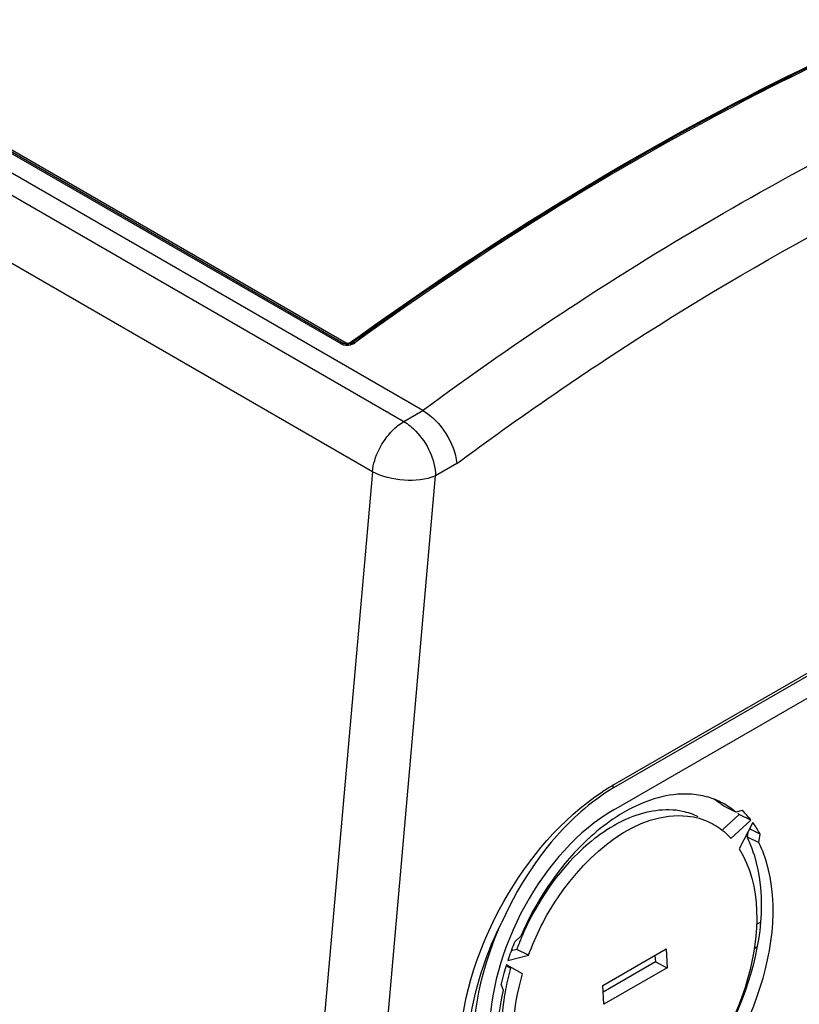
# Model space of a CAD drawing. Header units: inches. Extents: x 0 to 117, y 0 to 83.
# Tile 44 of 57: x 105.79 to 107.16, y 19.69 to 21.42. Entities that reach past the tile are written whole.
import ezdxf

# ---------------------------------------------------------------- set-up
doc = ezdxf.new("R2010")
doc.units = ezdxf.units.IN
doc.header["$LTSCALE"] = 6.431102
doc.header["$MEASUREMENT"] = 0
doc.layers.get('0').update_dxf_attribs({"linetype": 'CONTINUOUS'})

msp = doc.modelspace()

# ---------------------------------------------------------------- linework, layer by layer
at = {"color": 7, "linetype": 'CONTINUOUS'}
for p, q in [((106.4979, 20.7318), (100.1141, 24.4174)), ((100.0806, 24.398), (106.4644, 20.7124)), ((106.4091, 20.6243), (100.0253, 24.3099)), ((106.3541, 20.849), (102.7994, 22.9013)), ((102.804, 22.9022), (106.3587, 20.8499)), ((102.8085, 22.903), (106.3632, 20.8508)), ((106.832, 20.0731), (109.0826, 21.3725)), ((109.0836, 21.3677), (106.8331, 20.0683)), ((106.8334, 20.0298), (109.0861, 21.3305)), ((106.3589, 20.8497), (106.3587, 20.8499)), ((106.37, 20.8513), (106.3725, 20.853)), ((106.3767, 20.8529), (106.3743, 20.8512)), ((106.3758, 20.8493), (106.3782, 20.8508)), ((106.4644, 20.7124), (106.4979, 20.7318)), ((106.5574, 20.6386), (106.52, 20.6171)), ((106.4091, 20.6243), (106.261, 18.9403)), ((106.3727, 18.9415), (106.52, 20.6171)), ((107.0477, 20.026), (107.0269, 20.0361)), ((107.059, 20.0288), (107.0477, 20.026)), ((107.0537, 20.0219), (107.0249, 19.9955)), ((107.0394, 19.9796), (107.0745, 20.0118)), ((107.0745, 20.0118), (107.0537, 20.0219)), ((107.0777, 20.0076), (107.0535, 19.9611)), ((107.0906, 19.9872), (107.0721, 19.9962)), ((107.0689, 19.9907), (107.0677, 19.9824)), ((107.0677, 19.9824), (107.0885, 19.9723)), ((107.0885, 19.9723), (107.0906, 19.9872)), ((107.0907, 19.8319), (107.0841, 19.8281)), ((106.67, 19.8079), (106.6592, 19.798)), ((106.6628, 19.7843), (106.6529, 19.7818)), ((106.6836, 19.7741), (106.6628, 19.7843)), ((106.8139, 19.7213), (106.9253, 19.7856)), ((106.9253, 19.7856), (106.9274, 19.7523)), ((107.0849, 19.7884), (107.08, 19.7856)), ((106.647, 19.7649), (106.6836, 19.7741)), ((106.9058, 19.7744), (106.9066, 19.7624)), ((106.6438, 19.7562), (106.652, 19.7514)), ((106.6729, 19.7413), (106.6446, 19.7576)), ((106.9066, 19.7624), (106.8147, 19.7093)), ((106.9274, 19.7523), (106.8161, 19.688)), ((106.9066, 19.7624), (106.9274, 19.7523)), ((106.6351, 19.7242), (106.639, 19.7127)), ((106.8161, 19.688), (106.8139, 19.7213))]:
    msp.add_line(p, q, dxfattribs=at)
for points in [[(106.3591, 20.8497), (106.3583, 20.8501), (106.3578, 20.8502), (106.3573, 20.8502), (106.3568, 20.8502), (106.3563, 20.8501), (106.3558, 20.8499), (106.3552, 20.8497), (106.3546, 20.8494), (106.3541, 20.849)], [(106.3636, 20.8485), (106.3621, 20.8487), (106.3607, 20.849), (106.3597, 20.8494), (106.3589, 20.8497)], [(106.3591, 20.8497), (106.3595, 20.8496), (106.36, 20.8496), (106.3605, 20.8496), (106.361, 20.8497), (106.3616, 20.8499), (106.3621, 20.8501), (106.3627, 20.8504), (106.3632, 20.8508)], [(106.3632, 20.8508), (106.3638, 20.8505), (106.3645, 20.8503), (106.3652, 20.8501), (106.366, 20.8501), (106.3669, 20.8502), (106.3678, 20.8503), (106.3685, 20.8505), (106.3693, 20.8509), (106.37, 20.8513)], [(106.3669, 20.8486), (106.3652, 20.8485), (106.3636, 20.8485)], [(106.3743, 20.8512), (106.3741, 20.851), (106.373, 20.8504), (106.3717, 20.8498), (106.3702, 20.8492), (106.3686, 20.8488), (106.3669, 20.8486)], [(106.3739, 20.8509), (106.3738, 20.8508), (106.3734, 20.8506), (106.373, 20.8505), (106.3726, 20.8505), (106.3721, 20.8505), (106.3716, 20.8506), (106.3711, 20.8508), (106.3706, 20.851), (106.37, 20.8513)], [(106.3743, 20.8512), (106.3744, 20.8513), (106.3748, 20.8514), (106.3752, 20.8515), (106.3756, 20.8516), (106.3761, 20.8515), (106.3766, 20.8514), (106.3771, 20.8513), (106.3776, 20.8511), (106.3782, 20.8508)]]:
    msp.add_lwpolyline(points, dxfattribs=at)
for centre, radius, start, end in [((106.3645, 20.8711), 0.0245, 284.3753, 297.3861), ((107.0191, 19.7492), 0.374, 120.0133, 123.3418), ((106.9618, 19.9238), 0.1336, 68.2118, 74.2903), ((106.9404, 19.9336), 0.1341, 54.2365, 59.2378), ((106.9624, 19.9255), 0.1318, 62.0883, 68.1943), ((106.9389, 19.9314), 0.1368, 49.9256, 54.2339), ((106.9608, 19.9227), 0.135, 49.9037, 62.0256), ((106.9577, 19.9214), 0.1477, 46.304, 46.6725), ((106.9523, 19.916), 0.1553, 38.0743, 46.2313), ((106.926, 19.9217), 0.1623, 38.1356, 39.0546), ((106.9416, 19.9075), 0.169, 35.4319, 36.3265), ((106.932, 19.901), 0.1806, 28.5178, 35.3615), ((106.9439, 19.8935), 0.1286, 42.0085, 47.7675), ((106.8894, 19.8957), 0.1983, 24.5617, 25.9179), ((106.8793, 19.8912), 0.2093, 21.299, 24.5444), ((106.8614, 19.8843), 0.2285, 17.0354, 21.2833), ((106.9031, 19.8823), 0.2061, 21.2788, 25.8794), ((107.1176, 19.6167), 0.4848, 155.0627, 157.4146), ((107.1134, 19.6185), 0.4802, 157.4156, 158.4365), ((107.1722, 19.5893), 0.5538, 157.8687, 161.1111), ((107.1081, 19.6206), 0.4745, 158.4354, 159.8189), ((107.1638, 19.5923), 0.5449, 161.118, 161.5278), ((107.153, 19.5958), 0.5335, 162.3462, 164.0083), ((107.078, 19.6299), 0.443, 164.0823, 166.6079), ((107.1399, 19.5995), 0.5199, 164.0058, 166.1196), ((107.0623, 19.6337), 0.4268, 166.6049, 169.165), ((107.041, 19.6377), 0.4051, 169.1617, 171.8007)]:
    msp.add_arc(centre, radius, start, end, dxfattribs=at)
msp.add_ellipse((106.8516, 19.7461), major_axis=(0.1461, 0.3016), ratio=0.619929, start_param=0.740434, end_param=2.241417, dxfattribs=at)
for points, knots in [([(106.3725, 20.853), (106.4524, 20.9109), (106.7629, 21.1243), (107.0951, 21.3073), (107.3505, 21.4174)], [0, 0, 0, 0, 0.261836, 1, 1, 1, 1]), ([(107.3512, 21.4159), (107.269, 21.3803), (106.929, 21.2205), (106.6085, 21.0205), (106.3767, 20.8529)], [0, 0, 0, 0, 0.238386, 1, 1, 1, 1]), ([(107.3567, 21.4161), (107.2742, 21.3805), (106.9327, 21.2201), (106.6109, 21.0192), (106.3782, 20.8508)], [0, 0, 0, 0, 0.238295, 1, 1, 1, 1]), ([(106.4974, 20.732), (106.6671, 20.8573), (107.0086, 21.0819), (107.3735, 21.267), (107.5553, 21.3428)], [0, 0, 0, 0, 0.517017, 1, 1, 1, 1]), ([(106.5574, 20.6386), (106.6429, 20.7019), (106.9744, 20.934), (107.3321, 21.1305), (107.6076, 21.245)], [0, 0, 0, 0, 0.262677, 1, 1, 1, 1]), ([(106.4979, 20.7318), (106.5144, 20.7223), (106.5408, 20.6935), (106.556, 20.6573), (106.5574, 20.6386)], [0, 0, 0, 0, 0.503391, 1, 1, 1, 1]), ([(106.4091, 20.6243), (106.4119, 20.6511), (106.4297, 20.6857), (106.4571, 20.7082), (106.4644, 20.7124)], [0, 0, 0, 0, 0.763391, 1, 1, 1, 1]), ([(106.4644, 20.7124), (106.4722, 20.7079), (106.5011, 20.6836), (106.5196, 20.6456), (106.52, 20.6171)], [0, 0, 0, 0, 0.2401, 1, 1, 1, 1]), ([(106.52, 20.6171), (106.5029, 20.6097), (106.4639, 20.6064), (106.4259, 20.615), (106.4091, 20.6243)], [0, 0, 0, 0, 0.492916, 1, 1, 1, 1]), ([(106.5635, 19.6191), (106.5673, 19.706), (106.6256, 19.8761), (106.7412, 20.0141), (106.8135, 20.0617)], [0, 0, 0, 0, 0.501128, 1, 1, 1, 1]), ([(106.8331, 20.0683), (106.8125, 20.0565), (106.7293, 19.9943), (106.6693, 19.905), (106.6365, 19.8325)], [0, 0, 0, 0, 0.229205, 1, 1, 1, 1]), ([(106.8331, 20.0683), (106.8327, 20.0691), (106.8322, 20.0706), (106.832, 20.0723), (106.832, 20.0731)], [0, 0, 0, 0, 0.500156, 1, 1, 1, 1]), ([(106.9979, 20.0524), (106.9875, 20.0553), (106.9403, 20.0627), (106.8919, 20.0475), (106.8598, 20.0303)], [0, 0, 0, 0, 0.229076, 1, 1, 1, 1]), ([(106.6836, 19.7741), (106.6966, 19.8096), (106.7514, 19.9209), (106.8739, 20.029), (106.9632, 20.0189)], [0, 0, 0, 0, 0.295961, 1, 1, 1, 1]), ([(106.9816, 20.0178), (106.973, 20.022), (106.9339, 20.0354), (106.8902, 20.0277), (106.8612, 20.0157)], [0, 0, 0, 0, 0.233912, 1, 1, 1, 1]), ([(106.8278, 20.0105), (106.8113, 19.9989), (106.7452, 19.9432), (106.6963, 19.8685), (106.67, 19.8079)], [0, 0, 0, 0, 0.233518, 1, 1, 1, 1]), ([(106.8332, 20.0018), (106.8173, 19.9926), (106.7521, 19.9454), (106.7041, 19.8771), (106.6781, 19.8211)], [0, 0, 0, 0, 0.229194, 1, 1, 1, 1]), ([(106.9253, 19.4718), (106.9996, 19.5288), (107.1025, 19.6845), (107.126, 19.8779), (107.0951, 19.9571)], [0, 0, 0, 0, 0.524179, 1, 1, 1, 1]), ([(107.0535, 19.9611), (107.0943, 19.8974), (107.0874, 19.7571), (107.02, 19.6084), (106.9613, 19.5377), (106.9275, 19.51)], [0, 0, 0, 0, 0.458015, 0.735698, 1, 1, 1, 1]), ([(107.0799, 19.9512), (107.1033, 19.875), (107.0797, 19.6975), (106.9865, 19.5514), (106.9202, 19.4947)], [0, 0, 0, 0, 0.477563, 1, 1, 1, 1]), ([(106.5774, 19.6187), (106.5782, 19.6361), (106.5863, 19.71), (106.6111, 19.7816), (106.6365, 19.8325)], [0, 0, 0, 0, 0.233934, 1, 1, 1, 1]), ([(106.5865, 19.6135), (106.5864, 19.6313), (106.5909, 19.7064), (106.6128, 19.7801), (106.6365, 19.8325)], [0, 0, 0, 0, 0.236151, 1, 1, 1, 1]), ([(106.6946, 19.503), (106.6841, 19.5168), (106.647, 19.5909), (106.6553, 19.6797), (106.6729, 19.7413)], [0, 0, 0, 0, 0.213054, 1, 1, 1, 1]), ([(106.639, 19.7127), (106.6269, 19.6582), (106.6187, 19.5566), (106.6717, 19.4603), (106.708, 19.4372)], [0, 0, 0, 0, 0.564856, 1, 1, 1, 1]), ([(106.64, 19.6955), (106.6335, 19.6501), (106.6328, 19.5655), (106.6861, 19.4917), (106.7181, 19.4761)], [0, 0, 0, 0, 0.563045, 1, 1, 1, 1])]:
    msp.add_open_spline(points, degree=3, knots=knots, dxfattribs=at)
for points in [[(106.3541, 20.849), (106.3589, 20.8463), (106.3653, 20.846), (106.3706, 20.8473)], [(106.8598, 20.0303), (106.8487, 20.0243), (106.8381, 20.0177), (106.8278, 20.0105)], [(106.8612, 20.0157), (106.8516, 20.0117), (106.8422, 20.007), (106.8332, 20.0018)], [(106.9632, 20.0189), (106.9767, 20.0174), (106.9902, 20.0136), (107.0024, 20.0077)], [(107.0024, 20.0077), (107.0125, 20.0028), (107.022, 19.9963), (107.0303, 19.9887)]]:
    msp.add_open_spline(points, degree=3, dxfattribs=at)

doc.saveas('drawing.dxf')
